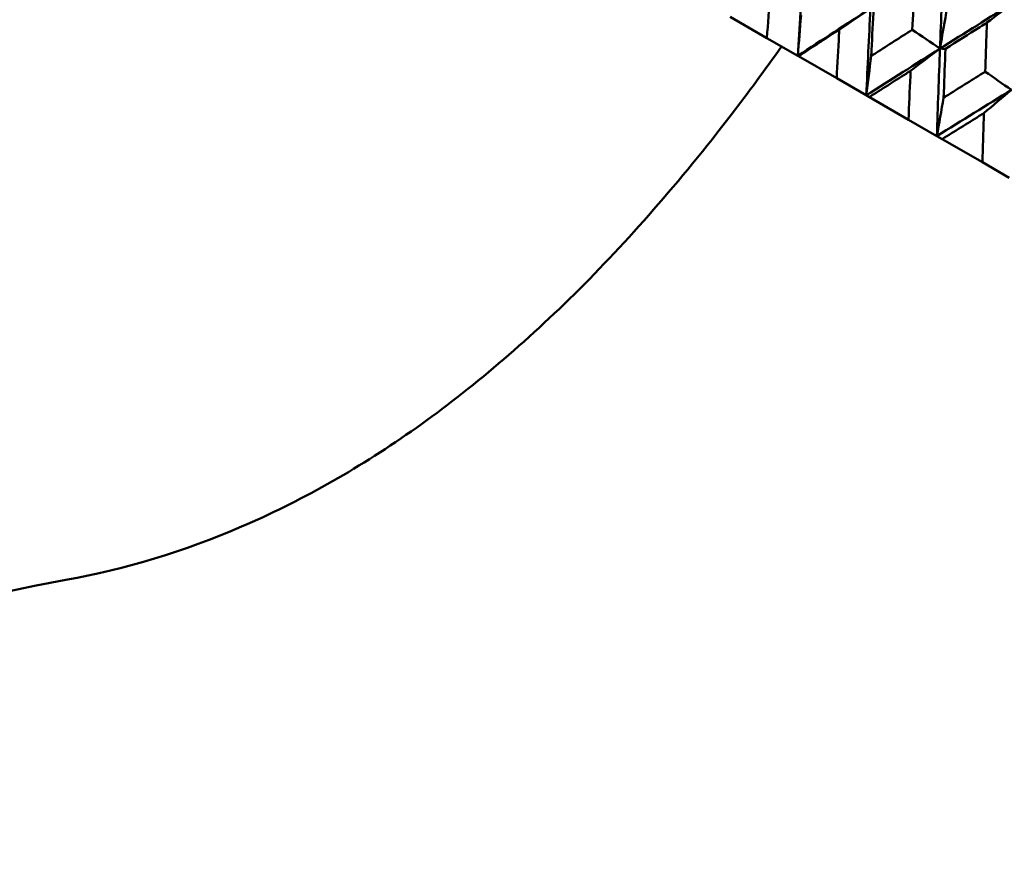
# Model space of a CAD drawing. Header units: millimetres. Extents: x 626 to 2725, y 57 to 2097.
# Tile 2 of 133: x 876 to 890, y 126 to 137. Entities that reach past the tile are written whole.
import ezdxf

# ---------------------------------------------------------------- set-up
doc = ezdxf.new("R2010")
doc.units = ezdxf.units.MM
doc.header["$LTSCALE"] = 10
doc.layers.add('Widoczne (ISO)', color=7, linetype='Continuous', lineweight=50)

msp = doc.modelspace()

# ---------------------------------------------------------------- linework, layer by layer
at = {"layer": 'Widoczne (ISO)'}
for p, q in [((885.773, 137.537), (886.281, 137.243)), ((886.707, 136.998), (886.281, 137.243)), ((886.718, 136.992), (886.707, 136.998)), ((886.718, 136.992), (887.244, 136.688)), ((887.652, 136.452), (887.244, 136.688)), ((887.694, 136.428), (887.652, 136.452)), ((887.694, 136.428), (888.236, 136.115)), ((888.626, 135.89), (888.236, 136.115)), ((888.699, 135.848), (888.626, 135.89)), ((888.699, 135.848), (889.254, 135.527)), ((889.624, 135.313), (889.254, 135.527))]:
    msp.add_line(p, q, dxfattribs=at)
msp.add_circle((880.327, 107.158), 50, dxfattribs=at)
msp.add_arc((880.593, 107.619), 22.5, 100.215, 19.785, dxfattribs=at)
for points in [[(888.669, 137.096), (888.685, 137.498), (888.701, 137.9), (888.719, 138.301)], [(886.707, 136.998), (886.73, 137.395), (886.754, 137.791), (886.779, 138.187)], [(888.669, 137.096), (889.009, 137.311), (889.351, 137.525), (889.693, 137.739)], [(889.317, 137.455), (889.443, 137.55), (889.568, 137.644), (889.693, 137.739)], [(886.707, 136.998), (887.04, 137.216), (887.374, 137.433), (887.709, 137.65)], [(886.751, 137.555), (886.736, 137.369), (886.721, 137.183), (886.707, 136.998)], [(887.278, 137.358), (887.422, 137.456), (887.565, 137.553), (887.709, 137.65)], [(887.652, 136.452), (887.67, 136.852), (887.689, 137.251), (887.709, 137.65)], [(888.768, 137.665), (888.735, 137.475), (888.702, 137.286), (888.669, 137.096)], [(888.669, 137.096), (888.542, 137.184), (888.415, 137.271), (888.287, 137.358)], [(887.652, 136.452), (887.99, 136.667), (888.329, 136.882), (888.669, 137.096)], [(888.263, 136.79), (888.398, 136.892), (888.534, 136.994), (888.669, 137.096)], [(888.626, 135.89), (888.639, 136.292), (888.653, 136.695), (888.669, 137.096)], [(888.669, 137.096), (888.694, 137.096), (888.719, 137.095), (888.745, 137.094)], [(887.72, 136.995), (887.697, 136.814), (887.675, 136.633), (887.652, 136.452)], [(889.655, 136.527), (889.535, 136.61), (889.414, 136.694), (889.293, 136.778)], [(888.626, 135.89), (888.968, 136.102), (889.311, 136.315), (889.655, 136.527)], [(889.274, 136.205), (889.401, 136.313), (889.528, 136.42), (889.655, 136.527)], [(888.719, 136.418), (888.688, 136.242), (888.657, 136.066), (888.626, 135.89)]]:
    msp.add_open_spline(points, degree=3, dxfattribs=at)
for points, knots in [([(888.287, 137.358), (888.296, 137.545), (888.304, 137.732), (888.315, 137.956), (888.317, 137.994), (888.318, 138.031)], [0.00418374, 0.00418374, 0.00418374, 0.00418374, 0.06147247, 0.06147247, 0.07302352, 0.07302352, 0.07302352, 0.07302352]), ([(886.281, 137.243), (886.294, 137.441), (886.307, 137.639), (886.321, 137.861), (886.323, 137.884), (886.325, 137.908)], [0, 0, 0, 0, 0.06135239, 0.06135239, 0.06879633, 0.06879633, 0.06879633, 0.06879633]), ([(887.754, 137.667), (887.743, 137.469), (887.733, 137.271), (887.723, 137.047), (887.721, 137.021), (887.72, 136.995)], [0.00523804, 0.00523804, 0.00523804, 0.00523804, 0.06606705, 0.06606705, 0.07409033, 0.07409033, 0.07409033, 0.07409033]), ([(889.317, 137.455), (889.285, 137.435), (889.253, 137.414), (889.062, 137.294), (888.903, 137.195), (888.745, 137.094)], [0.04993807, 0.04993807, 0.04993807, 0.04993807, 0.0614821, 0.0614821, 0.11877783, 0.11877783, 0.11877783, 0.11877783]), ([(889.293, 136.778), (889.299, 136.966), (889.306, 137.154), (889.314, 137.379), (889.316, 137.417), (889.317, 137.455)], [0.00418374, 0.00418374, 0.00418374, 0.00418374, 0.06147247, 0.06147247, 0.07302352, 0.07302352, 0.07302352, 0.07302352]), ([(887.278, 137.358), (887.258, 137.345), (887.238, 137.332), (887.051, 137.21), (886.884, 137.101), (886.718, 136.992)], [0.05393723, 0.05393723, 0.05393723, 0.05393723, 0.06137399, 0.06137399, 0.12273355, 0.12273355, 0.12273355, 0.12273355]), ([(887.244, 136.688), (887.253, 136.887), (887.264, 137.086), (887.276, 137.31), (887.277, 137.334), (887.278, 137.358)], [0, 0, 0, 0, 0.06135239, 0.06135239, 0.06879633, 0.06879633, 0.06879633, 0.06879633]), ([(887.72, 136.995), (887.742, 137.009), (887.764, 137.023), (887.953, 137.144), (888.12, 137.252), (888.287, 137.358)], [0.05804162, 0.05804162, 0.05804162, 0.05804162, 0.06605559, 0.06605559, 0.12689392, 0.12689392, 0.12689392, 0.12689392]), ([(876.603, 129.762), (877.426, 129.911), (878.235, 130.156), (879.824, 130.839), (880.604, 131.278), (882.135, 132.348), (882.886, 132.98), (884.359, 134.437), (885.081, 135.263), (886.021, 136.488), (886.253, 136.803), (886.483, 137.127)], [1, 1, 1, 1, 1.1906229, 1.1906229, 1.3812459, 1.3812459, 1.5718688, 1.5718688, 1.7624917, 1.7624917, 1.8252774, 1.8252774, 1.8252774, 1.8252774]), ([(888.745, 137.094), (888.737, 136.896), (888.729, 136.696), (888.721, 136.471), (888.72, 136.445), (888.719, 136.418)], [0.00523804, 0.00523804, 0.00523804, 0.00523804, 0.06606705, 0.06606705, 0.07409033, 0.07409033, 0.07409033, 0.07409033]), ([(888.263, 136.79), (888.242, 136.777), (888.222, 136.763), (888.032, 136.643), (887.863, 136.535), (887.694, 136.428)], [0.05393723, 0.05393723, 0.05393723, 0.05393723, 0.06137399, 0.06137399, 0.12273355, 0.12273355, 0.12273355, 0.12273355]), ([(888.236, 136.115), (888.243, 136.316), (888.251, 136.516), (888.261, 136.741), (888.262, 136.765), (888.263, 136.79)], [0, 0, 0, 0, 0.06135239, 0.06135239, 0.06879633, 0.06879633, 0.06879633, 0.06879633]), ([(888.719, 136.418), (888.741, 136.432), (888.763, 136.446), (888.955, 136.566), (889.124, 136.672), (889.293, 136.778)], [0.05804162, 0.05804162, 0.05804162, 0.05804162, 0.06605559, 0.06605559, 0.12689392, 0.12689392, 0.12689392, 0.12689392]), ([(889.274, 136.205), (889.254, 136.193), (889.233, 136.18), (889.041, 136.061), (888.87, 135.954), (888.699, 135.848)], [0.05393723, 0.05393723, 0.05393723, 0.05393723, 0.06137399, 0.06137399, 0.12273355, 0.12273355, 0.12273355, 0.12273355]), ([(889.254, 135.527), (889.26, 135.729), (889.266, 135.931), (889.273, 136.157), (889.274, 136.181), (889.274, 136.205)], [0, 0, 0, 0, 0.06135239, 0.06135239, 0.06879633, 0.06879633, 0.06879633, 0.06879633])]:
    msp.add_open_spline(points, degree=3, knots=knots, dxfattribs=at)

doc.saveas('drawing.dxf')
